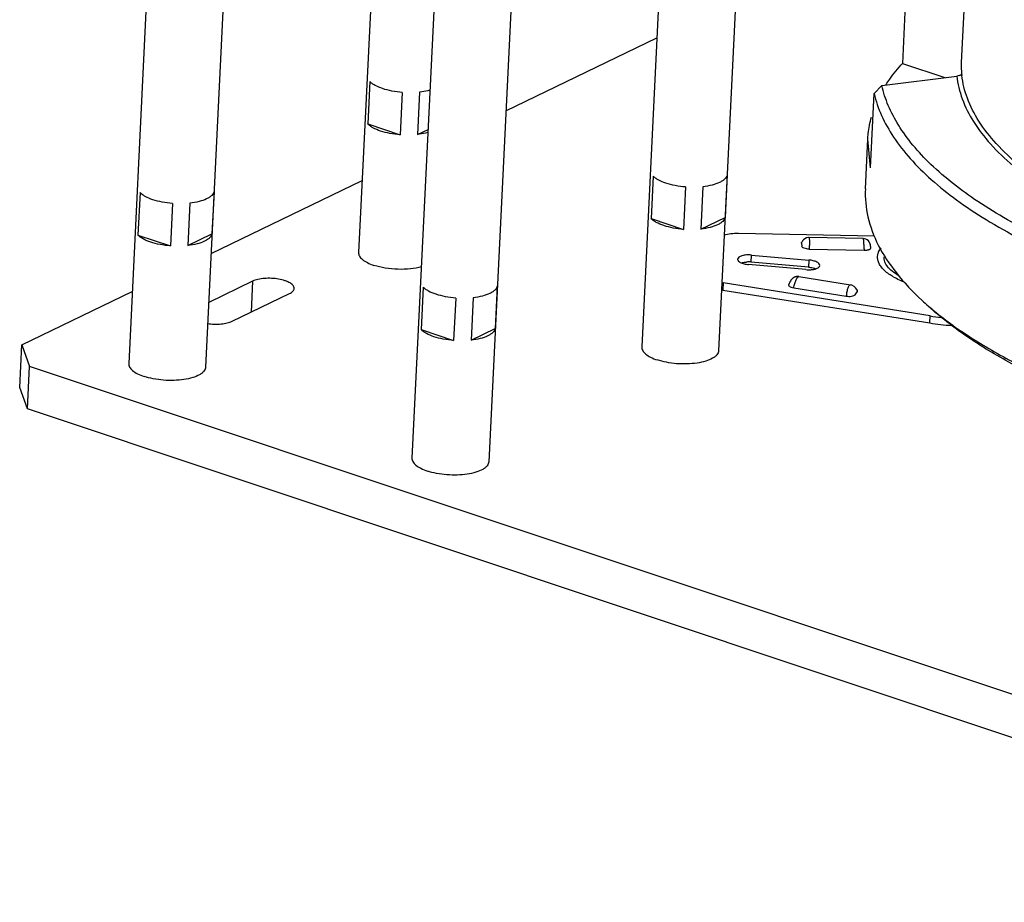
# Model space of a CAD drawing. Header units: millimetres. Extents: x -24622 to 2009, y -1603 to 2074.
# Tile 100 of 256: x -1485 to -1357, y 923 to 1038. Entities that reach past the tile are written whole.
import ezdxf

# ---------------------------------------------------------------- set-up
doc = ezdxf.new("R2010")
doc.units = ezdxf.units.MM
doc.layers.add('02___PRT_ALL_AXES', color=7, linetype='Continuous')

msp = doc.modelspace()

# ---------------------------------------------------------------- linework, layer by layer
at = {"color": 7, "linetype": 'Continuous'}
for p, q in [((-1360.227, 1085.807), (-1362.853, 1032.24)), ((-1370.044, 1041.762), (-1370.517, 1032.11)), ((-1422.045, 1025.925), (-1402.422, 1035.412)), ((-1370.517, 1032.11), (-1364.986, 1030.262)), ((-1373.18, 1029.222), (-1363.446, 1030.458)), ((-1439.746, 1029.746), (-1440.016, 1024.231)), ((-1374.19, 1028.18), (-1373.18, 1029.222)), ((-1435.529, 1028.338), (-1435.799, 1022.822)), ((-1433.269, 1028.372), (-1433.54, 1022.857)), ((-1374.664, 1018.528), (-1374.19, 1028.18)), ((-1440.016, 1024.231), (-1435.799, 1022.822)), ((-1433.54, 1022.857), (-1432.175, 1023.517)), ((-1375.323, 1015.804), (-1375.008, 1022.239)), ((-1374.664, 1018.528), (-1375.008, 1022.241)), ((-1460.383, 1007.389), (-1440.761, 1016.876)), ((-1402.92, 1017.446), (-1403.19, 1011.931)), ((-1393.295, 1017.594), (-1393.566, 1012.079)), ((-1469.623, 1015.301), (-1469.894, 1009.786)), ((-1459.999, 1015.449), (-1460.269, 1009.934)), ((-1398.703, 1016.037), (-1398.973, 1010.522)), ((-1396.443, 1016.072), (-1396.714, 1010.557)), ((-1465.406, 1013.892), (-1465.676, 1008.377)), ((-1463.146, 1013.927), (-1463.417, 1008.412)), ((-1403.19, 1011.931), (-1398.973, 1010.522)), ((-1396.714, 1010.557), (-1393.566, 1012.079)), ((-1463.417, 1008.412), (-1460.269, 1009.934)), ((-1391.824, 1010.014), (-1374.138, 1009.675)), ((-1469.894, 1009.786), (-1465.676, 1008.377)), ((-1383.648, 1008.711), (-1383.616, 1008.818)), ((-1383.648, 1008.711), (-1383.591, 1008.318)), ((-1375.631, 1009.332), (-1382.626, 1009.467)), ((-1382.626, 1009.467), (-1382.626, 1009.467)), ((-1374.737, 1008.736), (-1374.817, 1008.882)), ((-1382.62, 1007.952), (-1375.486, 1007.815)), ((-1374.698, 1008.603), (-1374.7, 1008.605)), ((-1374.672, 1008.539), (-1374.697, 1008.604)), ((-1374.66, 1008.459), (-1374.672, 1008.539)), ((-1374.626, 1008.225), (-1374.641, 1008.352)), ((-1374.615, 1008.146), (-1374.626, 1008.225)), ((-1373.745, 1006.995), (-1373.673, 1007.412)), ((-1390.164, 1006.269), (-1390.119, 1007.188)), ((-1382.724, 1005.616), (-1390.164, 1006.269)), ((-1390.119, 1007.188), (-1382.679, 1006.535)), ((-1382.679, 1006.535), (-1382.724, 1005.616)), ((-1383.059, 1005.287), (-1390.5, 1005.941)), ((-1454.98, 1003.783), (-1460.695, 1001.02)), ((-1454.98, 1003.783), (-1455.178, 999.761)), ((-1393.797, 1003.554), (-1393.842, 1002.634)), ((-1366.911, 999.269), (-1393.797, 1003.554)), ((-1384.985, 1003.754), (-1384.985, 1003.753)), ((-1383.969, 1004.374), (-1377.258, 1003.304)), ((-1484.994, 995.49), (-1470.638, 1002.43)), ((-1432.797, 1003.001), (-1433.068, 997.485)), ((-1423.173, 1003.149), (-1423.443, 997.633)), ((-1393.842, 1002.634), (-1366.956, 998.35)), ((-1385.272, 1003.392), (-1385.272, 1003.391)), ((-1385.241, 1003.451), (-1385.258, 1003.416)), ((-1384.644, 1002.928), (-1377.801, 1001.838)), ((-1377.258, 1003.304), (-1377.259, 1003.304)), ((-1376.662, 1002.018), (-1376.375, 1002.381)), ((-1457.646, 998.568), (-1450.177, 1002.179)), ((-1428.58, 1001.592), (-1428.85, 996.077)), ((-1426.32, 1001.627), (-1426.591, 996.111)), ((-1366.956, 998.35), (-1366.911, 999.269)), ((-1433.068, 997.485), (-1428.85, 996.077)), ((-1426.591, 996.111), (-1423.443, 997.633)), ((-1485.264, 989.974), (-1484.994, 995.49)), ((-1484.994, 995.49), (-1483.979, 992.708)), ((-1484.249, 987.193), (-1483.979, 992.708)), ((-1291.842, 928.533), (-1483.979, 992.708)), ((-1484.249, 987.193), (-1485.264, 989.974)), ((-1292.113, 923.017), (-1484.249, 987.193))]:
    msp.add_line(p, q, dxfattribs=at)
for points in [[(-1382.626, 1009.466), (-1382.712, 1009.464), (-1382.97, 1009.413), (-1383.188, 1009.308), (-1383.359, 1009.171), (-1383.484, 1009.021), (-1383.563, 1008.897), (-1383.616, 1008.818)], [(-1374.817, 1008.882), (-1374.93, 1009.025), (-1375.076, 1009.151), (-1375.247, 1009.248), (-1375.442, 1009.311), (-1375.631, 1009.333)], [(-1374.641, 1008.352), (-1374.656, 1008.463), (-1374.684, 1008.588), (-1374.737, 1008.736)], [(-1385.181, 1003.588), (-1385.227, 1003.482), (-1385.241, 1003.451)], [(-1383.969, 1004.373), (-1384.02, 1004.38), (-1384.087, 1004.385), (-1384.153, 1004.386), (-1384.217, 1004.382), (-1384.281, 1004.375), (-1384.342, 1004.364), (-1384.402, 1004.349), (-1384.46, 1004.332), (-1384.516, 1004.311), (-1384.57, 1004.287), (-1384.622, 1004.261), (-1384.671, 1004.233), (-1384.718, 1004.202), (-1384.762, 1004.169), (-1384.804, 1004.135), (-1384.844, 1004.099), (-1384.881, 1004.063), (-1384.915, 1004.025), (-1384.948, 1003.987), (-1384.978, 1003.949), (-1385.005, 1003.911), (-1385.031, 1003.873), (-1385.055, 1003.835), (-1385.077, 1003.797), (-1385.098, 1003.76), (-1385.116, 1003.724), (-1385.133, 1003.69), (-1385.15, 1003.656), (-1385.165, 1003.622), (-1385.181, 1003.588)], [(-1385.258, 1003.416), (-1385.272, 1003.391), (-1385.272, 1003.392)], [(-1376.364, 1002.553), (-1376.45, 1002.705), (-1376.592, 1002.914), (-1376.791, 1003.106), (-1377.078, 1003.259), (-1377.259, 1003.304)]]:
    msp.add_lwpolyline(points, dxfattribs=at)
for centre, radius, start, end in [((-1351.541, 1031.689), 11.325, 177.20444, 185.13709), ((-1363.707, 1032.278), 1.841, 288.93848, 299.46621), ((-1351.33, 1031.842), 11.531, 185.80924, 186.42571), ((-1371.966, 1006.89), 1.785, 162.1692, 163.02153), ((-1390.523, 1002.226), 4.059, 84.93305, 93.79524), ((-1382.701, 1009.33), 4.059, 264.933, 273.8029), ((-1392.731, 1010.249), 6.78, 259.41167, 260.95006), ((-1392.776, 1009.33), 6.78, 259.41172, 260.95006), ((-1342.275, 1029.241), 37.957, 227.37861, 229.15496), ((-1340.459, 1031.328), 40.724, 229.14148, 230.50469), ((-1361.781, 1031.559), 32.695, 260.97146, 263.59749), ((-1361.775, 1030.966), 33.026, 260.97292, 265.91666)]:
    msp.add_arc(centre, radius, start, end, dxfattribs=at)
for points, start_tangent, end_tangent in [([(-1372.634, 1029.34), (-1372.166, 1030.042), (-1370.517, 1032.11)], (0.535966, 0.8442395), (0.6683642, 0.7438342)), ([(-1363.109, 1030.537), (-1363.446, 1030.458)], (-0.9461889, -0.3236148), (-0.9920395, -0.1259273)), ([(-1363.446, 1030.458), (-1362.737, 1027.492), (-1361.269, 1024.536), (-1359.058, 1021.625), (-1356.126, 1018.785), (-1352.504, 1016.049), (-1348.23, 1013.442), (-1343.347, 1010.994), (-1337.907, 1008.729)], (0.1095954, -0.9939763), (0.9348098, -0.3551489)), ([(-1336.759, 1008.77), (-1342.293, 1011.025), (-1347.265, 1013.47), (-1351.62, 1016.078), (-1355.314, 1018.821), (-1358.305, 1021.671), (-1360.563, 1024.597), (-1362.062, 1027.568), (-1362.788, 1030.552)], (-0.9374896, 0.3480132), (-0.1119106, 0.9937183)), ([(-1438.085, 1028.825), (-1439.067, 1029.247), (-1439.449, 1029.489), (-1439.746, 1029.746)], (-0.948491, 0.3168041), (-0.6939214, 0.7200508)), ([(-1352.871, 1009.678), (-1360.714, 1014.149), (-1366.805, 1018.977), (-1369.145, 1021.488), (-1370.995, 1024.043), (-1372.343, 1026.627), (-1373.18, 1029.222)], (-0.8974718, 0.4410719), (-0.2181344, 0.9759187)), ([(-1435.529, 1028.338), (-1436.875, 1028.514), (-1438.085, 1028.825)], (-0.9971654, 0.0752411), (-0.948491, 0.3168041)), ([(-1431.904, 1028.632), (-1432.22, 1028.551), (-1433.269, 1028.372)], (-0.9618619, -0.2735355), (-0.9937165, -0.1119261)), ([(-1374.19, 1028.18), (-1373.223, 1025.341), (-1371.653, 1022.517), (-1369.491, 1019.731), (-1366.754, 1017.003), (-1363.46, 1014.352), (-1359.633, 1011.798), (-1350.499, 1007.053)], (0.2271804, -0.9738527), (0.9138519, -0.4060476)), ([(-1438.356, 1023.31), (-1439.338, 1023.731), (-1439.719, 1023.973), (-1440.016, 1024.231)], (-0.948491, 0.3168041), (-0.6939214, 0.7200508)), ([(-1375.007, 1022.241), (-1374.952, 1022.964), (-1374.543, 1025.115)], (0.049028, 0.9987974), (0.2657471, 0.9640428)), ([(-1435.799, 1022.822), (-1437.145, 1022.999), (-1438.356, 1023.31)], (-0.9971654, 0.0752411), (-0.948491, 0.3168041)), ([(-1432.174, 1023.117), (-1432.49, 1023.035), (-1433.54, 1022.857)], (-0.9618619, -0.2735355), (-0.9937165, -0.1119261)), ([(-1401.259, 1016.525), (-1402.241, 1016.946), (-1402.622, 1017.189), (-1402.92, 1017.446)], (-0.948491, 0.3168041), (-0.6939214, 0.7200508)), ([(-1398.703, 1016.037), (-1400.049, 1016.214), (-1401.259, 1016.525)], (-0.9971654, 0.0752411), (-0.948491, 0.3168041)), ([(-1393.295, 1017.594), (-1393.403, 1017.331), (-1393.604, 1017.079), (-1393.894, 1016.845), (-1394.269, 1016.633), (-1395.24, 1016.288), (-1396.443, 1016.072)], (-0.217689, -0.9760182), (-0.9937165, -0.1119261)), ([(-1467.963, 1014.38), (-1468.945, 1014.801), (-1469.326, 1015.044), (-1469.623, 1015.301)], (-0.948491, 0.3168041), (-0.6939214, 0.7200508)), ([(-1459.999, 1015.449), (-1460.106, 1015.186), (-1460.307, 1014.934), (-1460.598, 1014.7), (-1460.972, 1014.488), (-1461.943, 1014.143), (-1463.146, 1013.927)], (-0.217689, -0.9760182), (-0.9937165, -0.1119261)), ([(-1375.323, 1015.807), (-1374.992, 1012.148), (-1373.645, 1008.483), (-1371.298, 1004.856), (-1367.978, 1001.31)], (-0.0492611, -0.9987859), (0.7357764, -0.6772246)), ([(-1465.406, 1013.892), (-1466.752, 1014.069), (-1467.963, 1014.38)], (-0.9971654, 0.0752411), (-0.948491, 0.3168041)), ([(-1401.53, 1011.01), (-1402.512, 1011.431), (-1402.893, 1011.673), (-1403.19, 1011.931)], (-0.948491, 0.3168041), (-0.6939214, 0.7200508)), ([(-1393.566, 1012.079), (-1393.673, 1011.815), (-1393.874, 1011.564), (-1394.165, 1011.33), (-1394.539, 1011.117), (-1395.51, 1010.773), (-1396.714, 1010.557)], (-0.217689, -0.9760182), (-0.9937165, -0.1119261)), ([(-1460.269, 1009.934), (-1460.377, 1009.67), (-1460.577, 1009.419), (-1460.868, 1009.185), (-1461.243, 1008.972), (-1462.214, 1008.628), (-1463.417, 1008.412)], (-0.217689, -0.9760182), (-0.9937165, -0.1119261)), ([(-1398.973, 1010.522), (-1400.319, 1010.699), (-1401.53, 1011.01)], (-0.9971654, 0.0752411), (-0.948491, 0.3168041)), ([(-1393.671, 1009.787), (-1392.814, 1009.966), (-1391.824, 1010.014)], (0.9538334, 0.3003363), (0.999816, -0.0191806)), ([(-1468.233, 1008.865), (-1469.215, 1009.286), (-1469.596, 1009.528), (-1469.894, 1009.786)], (-0.948491, 0.3168041), (-0.6939214, 0.7200508)), ([(-1465.676, 1008.377), (-1467.023, 1008.554), (-1468.233, 1008.865)], (-0.9971654, 0.0752411), (-0.948491, 0.3168041)), ([(-1382.62, 1007.952), (-1382.565, 1008.515), (-1382.557, 1008.779), (-1382.559, 1009.012), (-1382.569, 1009.204), (-1382.584, 1009.347), (-1382.603, 1009.436), (-1382.626, 1009.466)], (0.1461006, 0.9892697), (-0.9997499, 0.022365)), ([(-1375.631, 1009.333), (-1375.623, 1009.325), (-1375.614, 1009.303), (-1375.597, 1009.214), (-1375.58, 1009.071), (-1375.565, 1008.879), (-1375.55, 1008.645), (-1375.533, 1008.381), (-1375.486, 1007.815)], (0.9997877, -0.0206056), (0.1066369, -0.994298)), ([(-1382.62, 1007.952), (-1383.277, 1008.064), (-1383.497, 1008.181), (-1383.591, 1008.318)], (-0.9998153, 0.01922), (-0.1430949, 0.989709)), ([(-1375.486, 1007.815), (-1375.144, 1007.834), (-1374.99, 1007.862), (-1374.857, 1007.902), (-1374.748, 1007.953), (-1374.669, 1008.011), (-1374.615, 1008.146)], (0.9998151, -0.0192319), (-0.1430949, 0.989709)), ([(-1373.665, 1007.437), (-1373.599, 1007.611), (-1373.289, 1008.12)], (0.3061941, 0.9519691), (0.6207875, 0.7839789)), ([(-1390.119, 1007.188), (-1390.789, 1007.192), (-1391.376, 1007.088), (-1391.606, 1007.001), (-1391.78, 1006.895), (-1391.933, 1006.645)], (-0.9961664, 0.0874785), (-0.0502858, -0.9987349)), ([(-1391.933, 1006.645), (-1391.931, 1006.597), (-1391.872, 1006.456)], (-0.0502858, -0.9987349), (0.5746, -0.8184344)), ([(-1391.872, 1006.456), (-1391.82, 1006.395), (-1391.583, 1006.222)], (0.5746, -0.8184344), (0.8810611, -0.4730026)), ([(-1391.583, 1006.222), (-1391.101, 1006.042), (-1390.5, 1005.941)], (0.8810611, -0.4730026), (0.9961664, -0.0874785)), ([(-1391.43, 1006.166), (-1391.286, 1006.205), (-1390.791, 1006.276)], (0.956428, 0.2919683), (0.9977162, 0.067546)), ([(-1381.246, 1005.831), (-1381.645, 1006.278), (-1381.861, 1006.368), (-1382.111, 1006.442), (-1382.679, 1006.535)], (0.0502858, 0.9987349), (-0.9961664, 0.0874785)), ([(-1370.09, 1003.584), (-1371.664, 1004.327), (-1372.831, 1005.17), (-1373.244, 1005.616), (-1373.536, 1006.073), (-1373.704, 1006.534), (-1373.746, 1006.995)], (-0.9322959, 0.3616964), (0.0465748, 0.9989148)), ([(-1370.984, 1004.494), (-1371.83, 1005.071), (-1372.442, 1005.685), (-1372.802, 1006.319), (-1372.903, 1006.957)], (-0.8655674, 0.5007925), (0.0491738, 0.9987902)), ([(-1382.724, 1005.616), (-1382.465, 1005.584), (-1381.785, 1005.402)], (0.9961664, -0.0874785), (0.9217245, -0.3878451)), ([(-1382.432, 1005.28), (-1381.963, 1005.346), (-1381.586, 1005.468), (-1381.246, 1005.831)], (0.9977069, 0.0676825), (0.0502858, 0.9987349)), ([(-1449.582, 1002.835), (-1449.712, 1003.205), (-1449.885, 1003.384), (-1450.124, 1003.553), (-1450.424, 1003.708), (-1450.778, 1003.845), (-1451.608, 1004.052), (-1452.534, 1004.153), (-1453.464, 1004.14), (-1454.307, 1004.012), (-1454.98, 1003.783)], (0.0474628, 0.998873), (-0.9002954, -0.4352794)), ([(-1384.644, 1002.928), (-1384.481, 1003.48), (-1384.305, 1003.962), (-1384.215, 1004.145), (-1384.127, 1004.278), (-1383.969, 1004.373)], (0.2723222, 0.9622061), (0.9872023, -0.1594732)), ([(-1450.177, 1002.179), (-1449.929, 1002.323), (-1449.743, 1002.483), (-1449.582, 1002.835)], (0.9002954, 0.4352794), (0.0474628, 0.998873)), ([(-1431.137, 1002.08), (-1432.119, 1002.501), (-1432.5, 1002.744), (-1432.797, 1003.001)], (-0.948491, 0.3168041), (-0.6939214, 0.7200508)), ([(-1423.173, 1003.149), (-1423.28, 1002.886), (-1423.481, 1002.634), (-1423.771, 1002.4), (-1424.146, 1002.187), (-1425.117, 1001.843), (-1426.32, 1001.627)], (-0.217689, -0.9760182), (-0.9937165, -0.1119261)), ([(-1385.272, 1003.391), (-1385.304, 1003.326), (-1385.302, 1003.258), (-1385.198, 1003.126)], (-0.6211993, -0.7836526), (0.797691, -0.6030664)), ([(-1385.198, 1003.126), (-1384.964, 1003.008), (-1384.644, 1002.928)], (0.797691, -0.6030664), (0.9875315, -0.1574216)), ([(-1377.259, 1003.304), (-1377.425, 1003.21), (-1377.512, 1003.077), (-1377.596, 1002.893), (-1377.736, 1002.405), (-1377.801, 1001.838)], (-0.9876163, 0.1568885), (-0.0293547, -0.9995691)), ([(-1376.375, 1002.381), (-1376.34, 1002.466), (-1376.362, 1002.554)], (0.6211993, 0.7836526), (-0.5026859, 0.8644691)), ([(-1428.58, 1001.592), (-1429.926, 1001.769), (-1431.137, 1002.08)], (-0.9971654, 0.0752411), (-0.948491, 0.3168041)), ([(-1377.801, 1001.838), (-1377.111, 1001.831), (-1376.832, 1001.905), (-1376.662, 1002.018)], (0.9875615, -0.1572334), (0.6211993, 0.7836526)), ([(-1341.392, 986.7), (-1349.297, 989.714), (-1356.286, 993.056), (-1362.252, 996.671), (-1367.103, 1000.505)], (-0.9465641, 0.3225158), (-0.7360176, 0.6769624)), ([(-1366.36, 999.902), (-1361.432, 996.342), (-1355.544, 992.99), (-1348.774, 989.89), (-1341.216, 987.084)], (0.7715624, -0.6361536), (0.948491, -0.3168041)), ([(-1460.841, 998.27), (-1459.074, 998.219), (-1458.282, 998.348), (-1457.646, 998.568)], (0.989071, -0.1474398), (0.9002954, 0.4352794)), ([(-1431.407, 996.564), (-1432.389, 996.986), (-1432.77, 997.228), (-1433.068, 997.485)], (-0.948491, 0.3168041), (-0.6939214, 0.7200508)), ([(-1423.443, 997.633), (-1423.55, 997.37), (-1423.751, 997.119), (-1424.042, 996.884), (-1424.417, 996.672), (-1425.388, 996.327), (-1426.591, 996.111)], (-0.217689, -0.9760182), (-0.9937165, -0.1119261)), ([(-1428.85, 996.077), (-1430.197, 996.253), (-1431.407, 996.564)], (-0.9971654, 0.0752411), (-0.948491, 0.3168041))]:
    msp.add_spline(points, degree=3, dxfattribs=dict(at, start_tangent=start_tangent, end_tangent=end_tangent))
at = {"layer": '02___PRT_ALL_AXES', "color": 7, "linetype": 'Continuous'}
for p, q in [((-1438.184, 1069.411), (-1441.219, 1007.533)), ((-1401.237, 1059.581), (-1404.393, 995.233)), ((-1391.249, 1059.091), (-1394.405, 994.743)), ((-1467.941, 1057.436), (-1471.096, 993.088)), ((-1457.953, 1056.946), (-1461.108, 992.598)), ((-1431.115, 1045.136), (-1434.27, 980.788)), ((-1421.127, 1044.646), (-1424.282, 980.298))]:
    msp.add_line(p, q, dxfattribs=at)
for points, start_tangent, end_tangent in [([(-1441.219, 1007.534), (-1441.195, 1007.301), (-1441.101, 1007.068), (-1440.939, 1006.838), (-1440.711, 1006.614), (-1440.069, 1006.199), (-1439.212, 1005.844)], (-0.0491804, -0.9987899), (0.948491, -0.3168041)), ([(-1433.027, 1005.652), (-1434.461, 1005.384), (-1436.091, 1005.326), (-1437.735, 1005.485), (-1439.212, 1005.844)], (-0.9616901, -0.274139), (-0.948491, 0.3168041)), ([(-1404.393, 995.233), (-1404.369, 995), (-1404.275, 994.767), (-1404.113, 994.538), (-1403.885, 994.314), (-1403.243, 993.898), (-1402.386, 993.544)], (-0.0491804, -0.9987899), (0.948491, -0.3168041)), ([(-1394.405, 994.743), (-1394.465, 994.479), (-1394.617, 994.224), (-1394.859, 993.983), (-1395.187, 993.761), (-1396.07, 993.39), (-1397.203, 993.139), (-1398.499, 993.026), (-1399.863, 993.059), (-1401.191, 993.236), (-1402.386, 993.544)], (-0.0491804, -0.9987899), (-0.948491, 0.3168041)), ([(-1471.096, 993.088), (-1471.072, 992.856), (-1470.979, 992.623), (-1470.817, 992.393), (-1470.588, 992.169), (-1469.947, 991.753), (-1469.09, 991.399)], (-0.0491804, -0.9987899), (0.948491, -0.3168041)), ([(-1461.108, 992.598), (-1461.168, 992.334), (-1461.32, 992.079), (-1461.563, 991.838), (-1461.89, 991.616), (-1462.774, 991.245), (-1463.906, 990.994), (-1465.202, 990.881), (-1466.566, 990.914), (-1467.895, 991.091), (-1469.09, 991.399)], (-0.0491804, -0.9987899), (-0.948491, 0.3168041)), ([(-1434.27, 980.788), (-1434.246, 980.555), (-1434.153, 980.322), (-1433.99, 980.092), (-1433.762, 979.869), (-1433.121, 979.453), (-1432.263, 979.098)], (-0.0491804, -0.9987899), (0.948491, -0.3168041)), ([(-1424.282, 980.298), (-1424.342, 980.033), (-1424.494, 979.778), (-1424.737, 979.538), (-1425.064, 979.316), (-1425.948, 978.945), (-1427.08, 978.694), (-1428.376, 978.58), (-1429.74, 978.613), (-1431.068, 978.79), (-1432.263, 979.098)], (-0.0491804, -0.9987899), (-0.948491, 0.3168041))]:
    msp.add_spline(points, degree=3, dxfattribs=dict(at, start_tangent=start_tangent, end_tangent=end_tangent))

doc.saveas('drawing.dxf')
